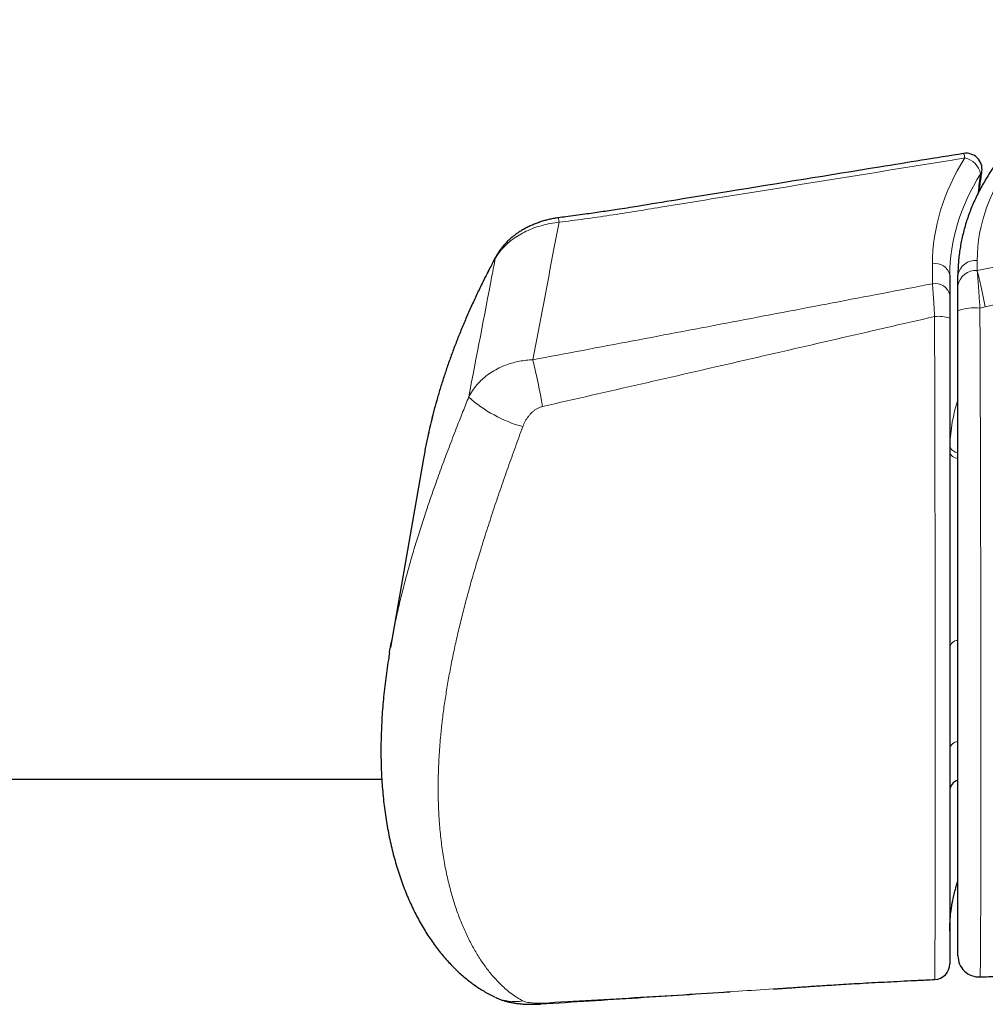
# Model space of a CAD drawing. Header units: millimetres. Extents: x 8 to 1323, y 12 to 708.
# Tile 17 of 44: x 774 to 792, y 331 to 350. Entities that reach past the tile are written whole.
import ezdxf

# ---------------------------------------------------------------- set-up
doc = ezdxf.new("R2010")
doc.units = ezdxf.units.MM

msp = doc.modelspace()

# ---------------------------------------------------------------- linework, layer by layer
at = {"color": 8, "linetype": 'Continuous', "lineweight": 0}
for p, q in [((791.201, 344.808), (791.201, 345.186)), ((792.047, 345.251), (792.047, 345.059)), ((792.098, 344.346), (792.2, 344.37))]:
    msp.add_line(p, q, dxfattribs=at)
at = {"color": 7, "linetype": 'Continuous', "lineweight": 30}
for p, q in [((791.528, 344.974), (791.528, 344.597)), ((791.682, 344.777), (791.682, 344.969)), ((781.583, 341.511), (780.958, 337.941)), ((584.894, 335.451), (780.794, 335.451)), ((791.242, 331.667), (791.243, 331.669)), ((788.19, 331.49), (788.379, 331.503))]:
    msp.add_line(p, q, dxfattribs=at)
at = {"color": 8, "linetype": 'Continuous', "lineweight": 0, "flags": 128}
msp.add_lwpolyline([(782.94, 345.286), (782.946, 345.312), (782.953, 345.325)], dxfattribs=at)
at = {"color": 7, "linetype": 'Continuous', "lineweight": 30}
for centre, radius, start, end in [((791.838, 346.973), 0.3, 351.6928, 99.1952), ((791.728, 335.236), 0.2, 103.1718, 180), ((791.228, 331.966), 0.3, 272.8641, 359.9152), ((792.082, 332.116), 0.4, 180.002, 272.6021)]:
    msp.add_arc(centre, radius, start, end, dxfattribs=at)
at = {"color": 8, "linetype": 'Continuous', "lineweight": 0}
for centre, radius, start, end in [((791.473, 347.144), 0.341, 6.9008, 21.6373), ((791.732, 346.807), 0.386, 11.5416, 78.1082), ((792.056, 346.943), 0.08, 312.7945, 350.8271), ((782.089, 345.713), 2.071, 7.082, 9.4909), ((791.258, 344.915), 0.276, 12.3902, 101.7659), ((792.02, 344.909), 0.343, 85.5288, 169.8242), ((792.02, 344.716), 0.343, 85.5288, 169.8242), ((791.258, 344.538), 0.276, 12.3902, 101.7659), ((791.993, 343.481), 0.872, 83.0567, 110.8764), ((791.317, 343.554), 0.64, 70.8001, 96.7571), ((771.003, 340.279), 13.019, 9.7814, 13.7485), ((784.126, 344.539), 2.519, 227.9112, 254.6334), ((794.768, 341.633), 3.241, 162.3508, 177.7884), ((791.685, 341.669), 0.16, 191.108, 268.9933), ((791.695, 341.784), 0.167, 189.1012, 265.6685), ((791.689, 337.91), 0.164, 92.5563, 170.8828), ((791.689, 336), 0.164, 92.5563, 170.8828), ((783.302, 332.112), 0.861, 244.5856, 280.4939), ((783.795, 331.252), 0.0467, 276.5004, 323.3955)]:
    msp.add_arc(centre, radius, start, end, dxfattribs=at)
for centre, major_axis, ratio, start_param, end_param in [((797.592, 345.597), (5.525, 0.684), 0.701687, 2.53814, 3.054933), ((797.801, 345.597), (6.575, 0.814), 0.701687, 2.621349, 3.054933), ((797.828, 345.386), (6.274, 0.813), 0.701168, 2.617377, 3.050961), ((797.828, 332.17), (6.274, -0.813), 0.701168, 3.011006, 3.232224)]:
    msp.add_ellipse(centre, major_axis=major_axis, ratio=ratio, start_param=start_param, end_param=end_param, dxfattribs=at)
for points, knots in [([(816.359, 349.796), (815.159, 349.538), (812.758, 349.022), (809.158, 348.237), (805.56, 347.442), (802.563, 346.768), (800.167, 346.222), (798.37, 345.809), (796.573, 345.393), (794.516, 344.914), (793.059, 344.572), (792.2, 344.37)], [0, 0, 0, 0, 0.14881, 0.297622, 0.446514, 0.595408, 0.669859, 0.744311, 0.818764, 0.893218, 1, 1, 1, 1]), ([(814.994, 349.545), (813.189, 349.184), (809.635, 348.474), (805.204, 347.6), (801.703, 346.915), (798.782, 346.347), (795.563, 345.727), (793.219, 345.281), (792.047, 345.059)], [0, 0, 0, 0, 0.236322, 0.465137, 0.579546, 0.693955, 0.846977, 1, 1, 1, 1]), ([(791.812, 347.185), (790.535, 346.977), (788.619, 346.667), (786.543, 346.333), (785.586, 346.175), (785.106, 346.1), (784.625, 346.032), (784.304, 345.99), (784.144, 345.969)], [0, 0, 0, 0, 0.4999616, 0.7499423, 0.8124406, 0.8749348, 0.9374664, 1, 1, 1, 1]), ([(792.061, 346.513), (792.062, 346.519), (792.077, 346.642), (792.094, 346.766), (792.111, 346.884)], [0, 0, 0, 0, 0.048379, 1, 1, 1, 1]), ([(784.144, 345.969), (784.089, 345.962), (783.981, 345.949), (783.822, 345.912), (783.669, 345.864), (783.523, 345.803), (783.387, 345.731), (783.263, 345.649), (783.152, 345.557), (783.057, 345.459), (782.987, 345.368), (782.953, 345.309), (782.94, 345.286)], [0, 0, 0, 0, 0.104087, 0.208511, 0.312598, 0.4169, 0.521542, 0.625834, 0.729319, 0.833151, 0.936624, 1, 1, 1, 1]), ([(784.144, 345.969), (784.112, 345.801), (783.947, 344.936), (783.782, 344.07), (783.649, 343.373)], [0, 0, 0, 0, 0.193711, 1, 1, 1, 1]), ([(782.94, 345.286), (782.873, 345.159), (782.738, 344.904), (782.552, 344.518), (782.377, 344.13), (782.216, 343.74), (782.069, 343.347), (781.936, 342.953), (781.819, 342.561), (781.715, 342.166), (781.659, 341.901), (781.631, 341.767)], [0, 0, 0, 0, 0.110709, 0.221418, 0.332395, 0.443372, 0.554905, 0.666522, 0.776686, 0.886935, 1, 1, 1, 1]), ([(782.438, 342.67), (782.584, 343.433), (782.751, 344.305), (782.919, 345.177), (782.94, 345.286)], [0, 0, 0, 0, 0.8747783, 1, 1, 1, 1]), ([(792.047, 345.059), (792.049, 345.035), (792.053, 344.989), (792.059, 344.911), (792.065, 344.829), (792.071, 344.741), (792.078, 344.649), (792.085, 344.551), (792.091, 344.451), (792.096, 344.381), (792.098, 344.346)], [0, 0, 0, 0, 0.119906, 0.240586, 0.363688, 0.487623, 0.613411, 0.740086, 0.869559, 1, 1, 1, 1]), ([(783.649, 343.373), (784.908, 343.61), (787.426, 344.086), (789.943, 344.568), (791.201, 344.808)], [0, 0, 0, 0, 0.4999986, 1, 1, 1, 1]), ([(791.242, 344.19), (791.24, 344.218), (791.237, 344.274), (791.232, 344.356), (791.227, 344.439), (791.222, 344.515), (791.217, 344.586), (791.213, 344.65), (791.208, 344.713), (791.204, 344.765), (791.202, 344.796), (791.201, 344.808)], [0, 0, 0, 0, 0.120218, 0.241266, 0.364928, 0.489492, 0.597047, 0.705196, 0.815197, 0.925835, 1, 1, 1, 1]), ([(792.098, 344.346), (792.098, 344.259), (792.099, 344.084), (792.1, 343.818), (792.101, 343.552), (792.101, 343.283), (792.102, 343.013), (792.103, 342.74), (792.105, 342.469), (792.106, 342.171), (792.107, 341.848), (792.108, 341.502), (792.109, 341.159), (792.11, 340.819), (792.111, 340.482), (792.111, 340.148), (792.112, 339.819), (792.112, 339.465), (792.113, 339.089), (792.113, 338.691), (792.114, 338.301), (792.114, 337.918), (792.114, 337.541), (792.114, 337.172), (792.115, 336.814), (792.115, 336.458), (792.115, 336.103), (792.115, 335.749), (792.115, 335.403), (792.115, 335.063), (792.115, 334.728), (792.114, 334.401), (792.114, 334.083), (792.114, 333.775), (792.113, 333.479), (792.113, 333.227), (792.112, 333.016), (792.112, 332.842), (792.111, 332.685), (792.111, 332.542), (792.11, 332.415), (792.109, 332.295), (792.109, 332.184), (792.108, 332.081), (792.107, 331.989), (792.106, 331.908), (792.105, 331.849), (792.104, 331.807), (792.103, 331.778), (792.103, 331.754), (792.102, 331.736), (792.101, 331.724), (792.101, 331.717), (792.1, 331.717), (792.1, 331.717)], [0, 0, 0, 0, 0.014135, 0.028271, 0.042527, 0.056784, 0.071398, 0.086012, 0.100738, 0.115463, 0.134804, 0.154146, 0.173644, 0.193143, 0.213021, 0.2329, 0.252867, 0.272835, 0.298285, 0.323736, 0.34928, 0.374826, 0.400519, 0.426227, 0.451462, 0.47671, 0.503334, 0.529958, 0.556635, 0.583313, 0.610667, 0.638021, 0.66545, 0.692877, 0.720592, 0.748305, 0.766874, 0.785445, 0.804013, 0.820054, 0.836095, 0.852193, 0.86829, 0.884602, 0.900912, 0.917322, 0.933731, 0.943583, 0.953434, 0.96332, 0.973206, 0.983201, 0.993197, 1, 1, 1, 1]), ([(791.242, 344.19), (790.625, 344.048), (789.39, 343.764), (787.539, 343.338), (785.686, 342.913), (784.451, 342.631), (783.833, 342.49)], [0, 0, 0, 0, 0.249992, 0.499987, 0.749992, 1, 1, 1, 1]), ([(791.243, 331.669), (791.243, 331.669), (791.243, 331.67), (791.243, 331.684), (791.244, 331.712), (791.245, 331.754), (791.245, 331.809), (791.246, 331.883), (791.247, 331.979), (791.248, 332.103), (791.248, 332.242), (791.249, 332.397), (791.249, 332.567), (791.25, 332.75), (791.25, 332.945), (791.251, 333.168), (791.251, 333.422), (791.251, 333.709), (791.251, 334.008), (791.252, 334.318), (791.252, 334.64), (791.252, 334.969), (791.252, 335.306), (791.252, 335.656), (791.252, 336.02), (791.252, 336.4), (791.252, 336.789), (791.252, 337.158), (791.252, 337.504), (791.251, 337.827), (791.251, 338.155), (791.251, 338.49), (791.251, 338.832), (791.25, 339.181), (791.25, 339.536), (791.25, 339.876), (791.249, 340.199), (791.249, 340.503), (791.248, 340.812), (791.248, 341.129), (791.247, 341.451), (791.246, 341.781), (791.246, 342.116), (791.245, 342.437), (791.244, 342.743), (791.243, 343.033), (791.243, 343.325), (791.242, 343.616), (791.242, 343.905), (791.242, 344.095), (791.242, 344.19)], [0, 0, 0, 0, 0.00403, 0.019066, 0.034481, 0.049896, 0.065431, 0.080967, 0.101641, 0.122317, 0.143159, 0.164002, 0.185249, 0.206496, 0.227837, 0.249178, 0.276243, 0.303308, 0.330471, 0.357635, 0.384957, 0.412297, 0.439138, 0.465994, 0.494337, 0.522679, 0.551089, 0.579498, 0.60169, 0.623882, 0.646117, 0.668351, 0.690745, 0.713139, 0.735608, 0.758076, 0.7763, 0.794525, 0.812826, 0.831126, 0.849732, 0.868337, 0.887091, 0.905845, 0.921569, 0.937323, 0.953179, 0.96907, 0.984517, 1, 1, 1, 1]), ([(782.438, 342.67), (782.46, 342.711), (782.504, 342.791), (782.59, 342.902), (782.678, 342.993), (782.775, 343.076), (782.881, 343.15), (783.012, 343.221), (783.144, 343.278), (783.274, 343.319), (783.398, 343.347), (783.522, 343.366), (783.607, 343.37), (783.649, 343.373)], [0, 0, 0, 0, 0.102499, 0.205322, 0.30782, 0.374255, 0.474279, 0.57461, 0.674625, 0.759571, 0.83966, 0.919916, 1, 1, 1, 1]), ([(780.978, 338.047), (780.982, 338.072), (781.003, 338.192), (781.048, 338.408), (781.111, 338.697), (781.182, 338.992), (781.26, 339.293), (781.345, 339.597), (781.437, 339.906), (781.535, 340.218), (781.632, 340.514), (781.727, 340.792), (781.83, 341.082), (781.947, 341.405), (782.081, 341.761), (782.209, 342.091), (782.328, 342.395), (782.402, 342.579), (782.438, 342.67)], [0, 0, 0, 0, 0.018256, 0.08414, 0.150011, 0.217352, 0.284707, 0.352047, 0.419947, 0.487863, 0.555761, 0.610818, 0.665875, 0.739891, 0.813933, 0.887944, 0.943972, 1, 1, 1, 1]), ([(783.833, 342.49), (783.814, 342.485), (783.775, 342.474), (783.724, 342.448), (783.678, 342.418), (783.638, 342.384), (783.6, 342.346), (783.553, 342.29), (783.502, 342.213), (783.473, 342.145), (783.459, 342.111)], [0, 0, 0, 0, 0.105975, 0.214728, 0.308556, 0.402423, 0.500124, 0.597847, 0.796372, 1, 1, 1, 1]), ([(783.459, 342.111), (783.412, 341.982), (783.318, 341.724), (783.181, 341.34), (783.047, 340.957), (782.917, 340.576), (782.793, 340.197), (782.681, 339.842), (782.58, 339.51), (782.49, 339.202), (782.405, 338.895), (782.326, 338.591), (782.251, 338.29), (782.183, 337.99), (782.12, 337.691), (782.063, 337.393), (782.013, 337.099), (781.969, 336.809), (781.933, 336.521), (781.901, 336.21), (781.875, 335.876), (781.86, 335.52), (781.858, 335.173), (781.869, 334.832), (781.892, 334.5), (781.929, 334.175), (781.978, 333.861), (782.039, 333.566), (782.109, 333.293), (782.187, 333.038), (782.275, 332.795), (782.373, 332.563), (782.481, 332.343), (782.599, 332.136), (782.725, 331.944), (782.844, 331.788), (782.953, 331.664), (783.049, 331.566), (783.147, 331.477), (783.249, 331.397), (783.353, 331.325), (783.424, 331.285), (783.459, 331.266)], [0, 0, 0, 0, 0.025504, 0.05102, 0.076525, 0.102411, 0.128309, 0.154197, 0.175973, 0.197754, 0.219531, 0.241479, 0.263432, 0.285381, 0.307837, 0.330298, 0.352754, 0.375374, 0.397999, 0.420619, 0.450185, 0.479751, 0.509475, 0.5392, 0.569421, 0.599642, 0.630036, 0.66043, 0.68818, 0.715931, 0.743825, 0.771718, 0.80008, 0.828441, 0.856979, 0.885517, 0.904517, 0.92352, 0.942519, 0.961678, 0.980841, 1, 1, 1, 1]), ([(783.833, 331.224), (784.451, 331.26), (785.686, 331.331), (787.139, 331.421), (787.973, 331.476), (788.19, 331.49)], [0, 0, 0, 0, 0.425162, 0.850329, 1, 1, 1, 1]), ([(783.459, 331.266), (783.467, 331.262), (783.487, 331.253), (783.528, 331.241), (783.58, 331.231), (783.637, 331.225), (783.696, 331.222), (783.761, 331.221), (783.809, 331.223), (783.833, 331.224)], [0, 0, 0, 0, 0.121233, 0.28965, 0.457988, 0.595552, 0.732991, 0.866635, 1, 1, 1, 1])]:
    msp.add_open_spline(points, degree=3, knots=knots, dxfattribs=at)
at = {"color": 7, "linetype": 'Continuous', "lineweight": 30}
for points, knots in [([(791.79, 347.269), (791.261, 347.184), (789.772, 346.943), (787.962, 346.649), (786.437, 346.403), (785.743, 346.289), (785.271, 346.213), (784.939, 346.164), (784.616, 346.119), (784.346, 346.083), (784.179, 346.061), (784.131, 346.055)], [0, 0, 0, 0, 0.20762, 0.583536, 0.709326, 0.805023, 0.855677, 0.894427, 0.934922, 0.981462, 1, 1, 1, 1]), ([(792.489, 347.195), (792.474, 347.175), (792.431, 347.118), (792.363, 347.023), (792.287, 346.91), (792.215, 346.795), (792.147, 346.679), (792.084, 346.562), (792.026, 346.444), (791.972, 346.325), (791.922, 346.206), (791.877, 346.085), (791.837, 345.964), (791.801, 345.843), (791.77, 345.721), (791.744, 345.599), (791.722, 345.477), (791.705, 345.355), (791.692, 345.233), (791.685, 345.113), (791.682, 345.025), (791.682, 344.978), (791.682, 344.969)], [0, 0, 0, 0, 0.029337, 0.083523, 0.13766, 0.191725, 0.24571, 0.29961, 0.353421, 0.407136, 0.460754, 0.51427, 0.567684, 0.620995, 0.674203, 0.727313, 0.780326, 0.83325, 0.88609, 0.938855, 0.988714, 1, 1, 1, 1]), ([(792.084, 346.559), (792.095, 346.643), (792.111, 346.766), (792.13, 346.89), (792.136, 346.93)], [0, 0, 0, 0, 0.681459, 1, 1, 1, 1]), ([(784.131, 346.054), (784.125, 346.053), (784.091, 346.049), (784.03, 346.039), (783.949, 346.022), (783.868, 346.001), (783.788, 345.976), (783.71, 345.948), (783.634, 345.917), (783.56, 345.883), (783.488, 345.846), (783.42, 345.805), (783.355, 345.762), (783.293, 345.717), (783.234, 345.669), (783.178, 345.618), (783.126, 345.564), (783.077, 345.508), (783.032, 345.45), (782.991, 345.39), (782.966, 345.348), (782.955, 345.326), (782.954, 345.325)], [0, 0, 0, 0, 0.0124865, 0.0675756, 0.1228454, 0.1782404, 0.2336935, 0.2891315, 0.344497, 0.3997368, 0.4548044, 0.5096953, 0.5637373, 0.6173772, 0.6714103, 0.7257611, 0.7803317, 0.8349883, 0.8895527, 0.9438702, 0.9977886, 1, 1, 1, 1]), ([(782.953, 345.325), (782.951, 345.322), (782.912, 345.251), (782.838, 345.109), (782.728, 344.892), (782.619, 344.668), (782.511, 344.438), (782.41, 344.211), (782.314, 343.985), (782.223, 343.761), (782.138, 343.538), (782.058, 343.317), (781.983, 343.097), (781.913, 342.877), (781.847, 342.658), (781.787, 342.44), (781.745, 342.278), (781.725, 342.19), (781.721, 342.174)], [0, 0, 0, 0, 0.003018, 0.069314, 0.137846, 0.212159, 0.285624, 0.358267, 0.430135, 0.501272, 0.571722, 0.641525, 0.710707, 0.779718, 0.848437, 0.916891, 0.985108, 1, 1, 1, 1]), ([(791.682, 344.296), (791.682, 344.326), (791.682, 344.387), (791.682, 344.475), (791.682, 344.559), (791.682, 344.637), (791.682, 344.711), (791.682, 344.755), (791.682, 344.777)], [0, 0, 0, 0, 0.170645, 0.33852, 0.504528, 0.669562, 0.834464, 1, 1, 1, 1]), ([(791.528, 344.597), (791.528, 344.582), (791.528, 344.552), (791.528, 344.502), (791.528, 344.449), (791.528, 344.375), (791.528, 344.298), (791.528, 344.22), (791.528, 344.179), (791.528, 344.159)], [0, 0, 0, 0, 0.125651, 0.251303, 0.380856, 0.510409, 0.751693, 0.875847, 1, 1, 1, 1]), ([(791.682, 332.119), (791.682, 332.118), (791.682, 332.114), (791.682, 332.135), (791.682, 332.181), (791.682, 332.254), (791.682, 332.355), (791.682, 332.488), (791.682, 332.656), (791.682, 332.846), (791.682, 333.056), (791.682, 333.314), (791.682, 333.627), (791.682, 334.001), (791.682, 334.398), (791.682, 334.815), (791.682, 335.25), (791.682, 335.702), (791.682, 336.169), (791.682, 336.648), (791.682, 337.141), (791.682, 337.649), (791.682, 338.172), (791.682, 338.711), (791.682, 339.267), (791.682, 339.781), (791.682, 340.249), (791.682, 340.668), (791.682, 341.096), (791.682, 341.533), (791.682, 341.954), (791.682, 342.358), (791.682, 342.741), (791.682, 343.128), (791.682, 343.518), (791.682, 343.908), (791.682, 344.166), (791.682, 344.296)], [0, 0, 0, 0, 0.005518, 0.027121, 0.048719, 0.070323, 0.091934, 0.117866, 0.143806, 0.169747, 0.195687, 0.221632, 0.258694, 0.295766, 0.332848, 0.369926, 0.406998, 0.444074, 0.481159, 0.518245, 0.555323, 0.592396, 0.629473, 0.666553, 0.703624, 0.740687, 0.766634, 0.792574, 0.818514, 0.844453, 0.870385, 0.891997, 0.913602, 0.935199, 0.956802, 0.978404, 1, 1, 1, 1]), ([(791.528, 344.159), (791.528, 344.049), (791.528, 343.829), (791.528, 343.497), (791.528, 343.166), (791.528, 342.836), (791.528, 342.51), (791.528, 342.19), (791.528, 341.874), (791.528, 341.563), (791.528, 341.253), (791.528, 340.945), (791.528, 340.639), (791.528, 340.338), (791.528, 340.021), (791.528, 339.689), (791.528, 339.344), (791.528, 339.004), (791.528, 338.632), (791.528, 338.23), (791.528, 337.799), (791.528, 337.391), (791.528, 337.004), (791.528, 336.637), (791.528, 336.278), (791.528, 335.926), (791.528, 335.582), (791.528, 335.246), (791.528, 334.92), (791.528, 334.601), (791.528, 334.286), (791.528, 333.978), (791.528, 333.683), (791.528, 333.428), (791.528, 333.209), (791.528, 333.024), (791.528, 332.85), (791.528, 332.685), (791.528, 332.532), (791.528, 332.393), (791.528, 332.269), (791.528, 332.174), (791.528, 332.104), (791.528, 332.053), (791.528, 332.014), (791.528, 331.985), (791.528, 331.968), (791.528, 331.967), (791.528, 331.967)], [0, 0, 0, 0, 0.018247, 0.036536, 0.054845, 0.073144, 0.091398, 0.109341, 0.127303, 0.14527, 0.163221, 0.181654, 0.200097, 0.218543, 0.23698, 0.259199, 0.281427, 0.303659, 0.325881, 0.355846, 0.385818, 0.415785, 0.443077, 0.470376, 0.497676, 0.524969, 0.552413, 0.579858, 0.607003, 0.634148, 0.662523, 0.690911, 0.719295, 0.747664, 0.768263, 0.788871, 0.809476, 0.83007, 0.851107, 0.872165, 0.893215, 0.914243, 0.9288, 0.943371, 0.957939, 0.972495, 0.987515, 1, 1, 1, 1]), ([(781.718, 342.16), (781.705, 342.108), (781.676, 341.984), (781.648, 341.854), (781.633, 341.776), (781.632, 341.77)], [0, 0, 0, 0, 0.399987, 0.956746, 1, 1, 1, 1]), ([(781.631, 341.767), (781.63, 341.763), (781.612, 341.678), (781.598, 341.593), (781.585, 341.511)], [0, 0, 0, 0, 0.039229, 1, 1, 1, 1]), ([(780.941, 337.841), (780.941, 337.842), (780.952, 337.909), (780.965, 337.979), (780.978, 338.047)], [0, 0, 0, 0, 0.016012, 1, 1, 1, 1]), ([(780.941, 337.837), (780.934, 337.794), (780.915, 337.683), (780.889, 337.506), (780.862, 337.306), (780.839, 337.108), (780.82, 336.911), (780.804, 336.716), (780.792, 336.522), (780.784, 336.33), (780.779, 336.138), (780.778, 335.95), (780.78, 335.764), (780.787, 335.58), (780.797, 335.397), (780.811, 335.217), (780.828, 335.039), (780.85, 334.864), (780.875, 334.691), (780.904, 334.522), (780.936, 334.356), (780.972, 334.193), (781.012, 334.032), (781.055, 333.874), (781.102, 333.72), (781.152, 333.57), (781.205, 333.422), (781.262, 333.278), (781.322, 333.138), (781.385, 333.002), (781.452, 332.87), (781.521, 332.743), (781.592, 332.62), (781.667, 332.501), (781.744, 332.386), (781.824, 332.277), (781.906, 332.171), (781.99, 332.07), (782.077, 331.974), (782.166, 331.883), (782.256, 331.797), (782.347, 331.717), (782.44, 331.641), (782.534, 331.571), (782.629, 331.505), (782.726, 331.445), (782.824, 331.39), (782.893, 331.353), (782.93, 331.336), (782.933, 331.335)], [0, 0, 0, 0, 0.014911, 0.038348, 0.061861, 0.08552, 0.108802, 0.132242, 0.155802, 0.179444, 0.203129, 0.226798, 0.249923, 0.273512, 0.297026, 0.320472, 0.343857, 0.367194, 0.390669, 0.413632, 0.436669, 0.459741, 0.482798, 0.50579, 0.528651, 0.551023, 0.573735, 0.596251, 0.61857, 0.640691, 0.662613, 0.684335, 0.705857, 0.727176, 0.748291, 0.769202, 0.789908, 0.810411, 0.830728, 0.850662, 0.870101, 0.889248, 0.908106, 0.926682, 0.944983, 0.963018, 0.980801, 0.998347, 1, 1, 1, 1]), ([(791.528, 332.581), (791.528, 332.601), (791.528, 332.66), (791.532, 332.758), (791.541, 332.875), (791.555, 332.992), (791.574, 333.108), (791.597, 333.224), (791.625, 333.338), (791.653, 333.439), (791.674, 333.502), (791.682, 333.527)], [0, 0, 0, 0, 0.061453, 0.183829, 0.306265, 0.428765, 0.551299, 0.673827, 0.796314, 0.918731, 1, 1, 1, 1]), ([(792.1, 331.716), (792.107, 331.717), (792.159, 331.719), (792.252, 331.723), (792.375, 331.729), (792.481, 331.733), (792.57, 331.737), (792.642, 331.74), (792.696, 331.743), (792.734, 331.744), (792.76, 331.745), (792.782, 331.746), (792.806, 331.747), (792.835, 331.749), (792.869, 331.75), (792.907, 331.752), (792.981, 331.755), (793.094, 331.76), (793.259, 331.767), (793.448, 331.774), (793.66, 331.783), (794.032, 331.798), (794.376, 331.811), (794.687, 331.823), (794.818, 331.828), (794.944, 331.833), (795.051, 331.837), (795.138, 331.84), (795.207, 331.843), (795.268, 331.845), (795.321, 331.847), (795.368, 331.848), (795.415, 331.85), (795.477, 331.852), (795.56, 331.855), (795.665, 331.859), (795.782, 331.863), (795.893, 331.867), (795.993, 331.871), (796.082, 331.874), (796.172, 331.877), (796.264, 331.88), (796.354, 331.883), (796.435, 331.886), (796.505, 331.888), (796.562, 331.89), (796.61, 331.892), (796.653, 331.894), (796.704, 331.895), (796.771, 331.898), (796.858, 331.9), (796.957, 331.904), (797.062, 331.907), (797.169, 331.911), (797.403, 331.918), (797.764, 331.93), (798.113, 331.941), (798.32, 331.948), (798.379, 331.95), (798.426, 331.951), (798.462, 331.952), (798.5, 331.953), (798.551, 331.955), (798.625, 331.957), (798.72, 331.96), (798.834, 331.964), (798.961, 331.968), (799.096, 331.972), (799.273, 331.977), (799.495, 331.984), (799.764, 331.992), (799.983, 331.998), (800.148, 332.003), (800.253, 332.006), (800.348, 332.009), (800.433, 332.011), (800.506, 332.013), (800.568, 332.015), (800.616, 332.017), (800.652, 332.018), (800.678, 332.018), (800.705, 332.019), (800.739, 332.02), (800.786, 332.021), (800.846, 332.023), (800.933, 332.026), (801.041, 332.029), (801.164, 332.032), (801.284, 332.035), (801.4, 332.039), (801.512, 332.042), (801.616, 332.045), (801.709, 332.047), (801.79, 332.05), (801.869, 332.052), (801.958, 332.054), (802.061, 332.057), (802.176, 332.06), (802.293, 332.063), (802.41, 332.066), (802.551, 332.07), (802.719, 332.075), (802.877, 332.079), (802.999, 332.082), (803.076, 332.084), (803.143, 332.086), (803.199, 332.087), (803.247, 332.089), (803.293, 332.09), (803.346, 332.091), (803.409, 332.093), (803.482, 332.095), (803.658, 332.1), (803.853, 332.105), (804.068, 332.11), (804.205, 332.114), (804.344, 332.117), (804.483, 332.121), (804.61, 332.124), (804.72, 332.127), (804.808, 332.129), (804.886, 332.131), (804.961, 332.133), (805.041, 332.135), (805.138, 332.137), (805.25, 332.14), (805.379, 332.143), (805.516, 332.147), (805.651, 332.15), (805.781, 332.153), (805.906, 332.156), (806.034, 332.16), (806.16, 332.163), (806.275, 332.165), (806.373, 332.168), (806.447, 332.17), (806.502, 332.171), (806.539, 332.172), (806.573, 332.173), (806.613, 332.174), (806.664, 332.175), (806.73, 332.177), (806.892, 332.18), (807.144, 332.187), (807.486, 332.195), (807.752, 332.201), (807.946, 332.206), (808.064, 332.208), (808.176, 332.211), (808.277, 332.213), (808.353, 332.215), (808.408, 332.216), (808.449, 332.217), (808.494, 332.218), (808.549, 332.22), (808.614, 332.221), (808.706, 332.223), (808.824, 332.226), (808.962, 332.229), (809.1, 332.232), (809.233, 332.236), (809.362, 332.239), (809.487, 332.241), (809.626, 332.245), (809.778, 332.248), (809.938, 332.252), (810.083, 332.255), (810.214, 332.258), (810.329, 332.261), (810.425, 332.263), (810.505, 332.265), (810.578, 332.266), (810.658, 332.268), (810.751, 332.27), (810.859, 332.272), (810.983, 332.275), (811.12, 332.278), (811.265, 332.281), (811.414, 332.285), (811.563, 332.288), (811.714, 332.291), (811.854, 332.295), (811.984, 332.297), (812.104, 332.3), (812.225, 332.303), (812.345, 332.305), (812.459, 332.308), (812.568, 332.31), (812.666, 332.312), (812.752, 332.314), (812.814, 332.315), (812.857, 332.316), (812.89, 332.317), (812.929, 332.318), (812.98, 332.319), (813.044, 332.32), (813.121, 332.322), (813.209, 332.324), (813.303, 332.326), (813.399, 332.328), (813.493, 332.33), (813.626, 332.333), (813.796, 332.337), (813.997, 332.341), (814.182, 332.345), (814.352, 332.348), (814.524, 332.352), (814.701, 332.356), (814.885, 332.36), (815.061, 332.363), (815.209, 332.366), (815.329, 332.369), (815.422, 332.371), (815.515, 332.373), (815.617, 332.375), (815.738, 332.378), (815.875, 332.38), (816.024, 332.383), (816.18, 332.387), (816.314, 332.389), (816.425, 332.392), (816.506, 332.393), (816.578, 332.395), (816.637, 332.396), (816.683, 332.397), (816.723, 332.398), (816.766, 332.399), (816.822, 332.4), (816.894, 332.401), (816.983, 332.403), (817.118, 332.406), (817.291, 332.41), (817.483, 332.413), (817.656, 332.417), (817.81, 332.42), (817.952, 332.423), (818.079, 332.426), (818.191, 332.428), (818.275, 332.43), (818.334, 332.431), (818.373, 332.432), (818.418, 332.432), (818.472, 332.433), (818.539, 332.435), (818.619, 332.436), (818.709, 332.438), (818.773, 332.44), (818.806, 332.44)], [0, 0, 0, 0, 0.000685, 0.005873, 0.010439, 0.014381, 0.017696, 0.020383, 0.022439, 0.023815, 0.024625, 0.025357, 0.026262, 0.027339, 0.02859, 0.030014, 0.031596, 0.036899, 0.042631, 0.050017, 0.058018, 0.066439, 0.091571, 0.096474, 0.101366, 0.106196, 0.110574, 0.11342, 0.115979, 0.118253, 0.12024, 0.121941, 0.123561, 0.125531, 0.128832, 0.13282, 0.13732, 0.142005, 0.145227, 0.148529, 0.15191, 0.155371, 0.158847, 0.161953, 0.164485, 0.166631, 0.16839, 0.169821, 0.171442, 0.174124, 0.177373, 0.181186, 0.185203, 0.189189, 0.193146, 0.211421, 0.229663, 0.232347, 0.234569, 0.236327, 0.237621, 0.238562, 0.240577, 0.243354, 0.246895, 0.251201, 0.256108, 0.261149, 0.266294, 0.276, 0.286059, 0.29647, 0.300613, 0.30462, 0.308207, 0.311372, 0.314114, 0.316433, 0.318328, 0.319521, 0.320452, 0.32126, 0.322512, 0.324266, 0.326523, 0.329283, 0.334017, 0.338631, 0.34312, 0.347485, 0.351726, 0.355703, 0.359165, 0.362105, 0.364874, 0.368038, 0.372019, 0.376479, 0.380898, 0.385269, 0.389607, 0.396643, 0.404225, 0.407353, 0.410312, 0.412831, 0.414909, 0.416659, 0.418182, 0.420128, 0.422523, 0.425344, 0.428276, 0.442266, 0.447336, 0.452464, 0.457649, 0.462893, 0.468101, 0.471947, 0.475257, 0.478032, 0.480674, 0.483683, 0.487062, 0.491513, 0.496344, 0.501503, 0.506989, 0.51146, 0.516128, 0.520993, 0.52594, 0.530292, 0.533936, 0.536871, 0.538681, 0.540052, 0.541093, 0.54252, 0.544463, 0.546924, 0.549878, 0.562657, 0.575352, 0.588251, 0.592664, 0.597116, 0.60151, 0.605303, 0.60841, 0.610072, 0.611471, 0.613102, 0.615137, 0.617576, 0.620421, 0.625534, 0.63083, 0.635974, 0.640967, 0.645809, 0.650499, 0.655037, 0.661495, 0.667535, 0.673004, 0.677896, 0.682212, 0.685968, 0.688684, 0.691257, 0.69416, 0.697643, 0.701707, 0.706351, 0.711576, 0.717116, 0.722689, 0.728295, 0.733935, 0.739607, 0.744088, 0.748589, 0.753111, 0.757653, 0.762061, 0.765982, 0.769886, 0.773121, 0.775687, 0.776885, 0.777941, 0.779373, 0.781264, 0.783669, 0.786552, 0.789915, 0.793592, 0.797191, 0.800696, 0.804107, 0.812225, 0.819756, 0.826698, 0.833052, 0.838951, 0.846084, 0.852961, 0.859581, 0.865936, 0.869659, 0.873097, 0.876326, 0.880099, 0.884616, 0.889918, 0.895555, 0.901395, 0.907439, 0.910686, 0.913867, 0.91658, 0.918794, 0.92051, 0.921727, 0.923236, 0.925351, 0.928071, 0.931397, 0.935325, 0.943276, 0.950802, 0.95694, 0.962763, 0.968145, 0.972917, 0.977078, 0.980784, 0.98228, 0.983721, 0.985279, 0.987306, 0.989812, 0.992797, 0.996262, 1, 1, 1, 1]), ([(788.19, 331.49), (788.198, 331.49), (788.231, 331.492), (788.288, 331.496), (788.359, 331.501), (788.426, 331.506), (788.504, 331.511), (788.596, 331.518), (788.704, 331.525), (788.819, 331.533), (788.946, 331.542), (789.089, 331.551), (789.251, 331.562), (789.429, 331.573), (789.623, 331.584), (789.835, 331.596), (790.059, 331.609), (790.294, 331.621), (790.54, 331.634), (790.8, 331.647), (791.036, 331.658), (791.185, 331.665), (791.243, 331.668)], [0, 0, 0, 0, 0.007289, 0.032396, 0.055477, 0.077232, 0.1, 0.133406, 0.169275, 0.20764, 0.248701, 0.296102, 0.348669, 0.406546, 0.469835, 0.538611, 0.612924, 0.688094, 0.768234, 0.853351, 0.943444, 1, 1, 1, 1]), ([(783.8, 331.207), (784.413, 331.246), (785.605, 331.322), (786.796, 331.4), (787.375, 331.437)], [0, 0, 0, 0, 0.514317, 1, 1, 1, 1]), ([(782.949, 331.327), (782.954, 331.325), (782.977, 331.314), (783.021, 331.296), (783.08, 331.275), (783.141, 331.257), (783.204, 331.241), (783.271, 331.228), (783.345, 331.216), (783.424, 331.208), (783.502, 331.202), (783.575, 331.2), (783.64, 331.2), (783.704, 331.201), (783.757, 331.203), (783.79, 331.205), (783.801, 331.206)], [0, 0, 0, 0, 0.018752, 0.089078, 0.160363, 0.233364, 0.309217, 0.389566, 0.476623, 0.57375, 0.672245, 0.752159, 0.825033, 0.893089, 0.964734, 1, 1, 1, 1])]:
    msp.add_open_spline(points, degree=3, knots=knots, dxfattribs=at)
at = {"color": 8, "linetype": 'Continuous', "lineweight": 0}
msp.add_open_spline([(792.2, 344.37), (792.191, 344.413), (792.174, 344.499), (792.148, 344.624), (792.122, 344.745), (792.096, 344.858), (792.071, 344.964), (792.055, 345.027), (792.047, 345.059)], degree=3, dxfattribs=at)

doc.saveas('drawing.dxf')
